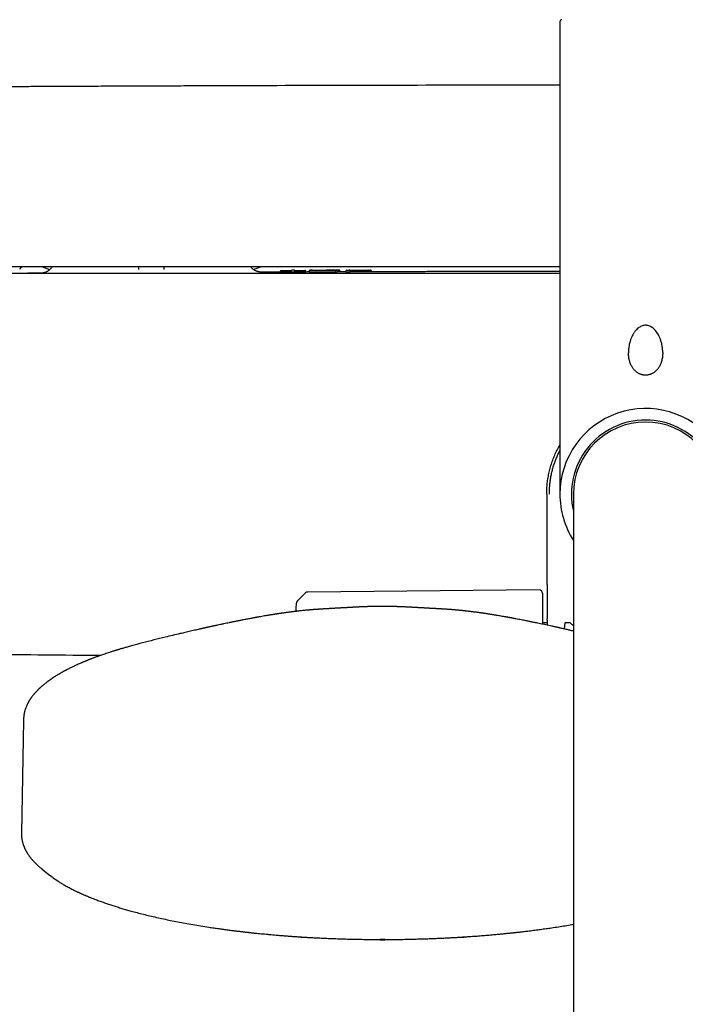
# Model space of a CAD drawing. Header units: millimetres. Extents: x 8 to 1762, y 12 to 2705.
# Tile 7 of 115: x 800 to 901, y 1250 to 1399. Entities that reach past the tile are written whole.
import ezdxf

# ---------------------------------------------------------------- set-up
doc = ezdxf.new("R2010")
doc.units = ezdxf.units.MM

msp = doc.modelspace()

# ---------------------------------------------------------------- linework, layer by layer
at = {"color": 7, "linetype": 'Continuous', "lineweight": 30}
for p, q in [((882.42, 1399.2), (882.42, 1327.5)), ((805.03, 1361.56), (803.83, 1362)), ((805.03, 1361.56), (803.83, 1362)), ((818.57, 1361.6), (818.56, 1362)), ((822.35, 1362), (822.34, 1361.6)), ((835.92, 1361.6), (837, 1362)), ((835.92, 1361.6), (837, 1362)), ((839.99, 1361.19), (839.99, 1361.3)), ((840.24, 1361.45), (841.77, 1361.45)), ((843.65, 1361.19), (840.24, 1361.18)), ((842.03, 1361.47), (841.87, 1361.47)), ((842.13, 1361.45), (843.65, 1361.46)), ((843.9, 1361.2), (843.9, 1361.31)), ((844.37, 1361.32), (844.37, 1361.21)), ((844.37, 1361.32), (844.37, 1361.32)), ((849.09, 1361.22), (849.09, 1361.33)), ((849.97, 1361.23), (849.09, 1361.23)), ((849.97, 1361.32), (849.97, 1361.34)), ((849.97, 1361.21), (849.97, 1361.32)), ((850.22, 1361.49), (850.38, 1361.49)), ((850.38, 1361.21), (850.22, 1361.21)), ((850.48, 1361.49), (853.34, 1361.5)), ((850.63, 1361.34), (850.63, 1361.33)), ((850.63, 1361.22), (850.63, 1361.33)), ((852.94, 1361.23), (850.63, 1361.23)), ((853.19, 1361.34), (853.19, 1361.33)), ((853.19, 1361.33), (853.19, 1361.22)), ((853.44, 1361.5), (853.59, 1361.5)), ((853.59, 1361.22), (853.44, 1361.22)), ((853.84, 1361.35), (853.84, 1361.33)), ((853.84, 1361.22), (853.84, 1361.33)), ((803.76, 1361.04), (803.93, 1361.04)), ((880.82, 1327.5), (880.86, 1327.49)), ((880.82, 1327.5), (880.86, 1327.49)), ((884.47, 1327.5), (884.47, 1268.54)), ((843.83, 1312.51), (842.57, 1311.28)), ((879.26, 1312.96), (844.17, 1312.65)), ((879.77, 1312.46), (879.77, 1307.78)), ((846.77, 1310.09), (846.78, 1310.09)), ((864.22, 1310.09), (864.22, 1310.09)), ((880.52, 1308), (880.03, 1308)), ((883.15, 1308), (883.07, 1307.05)), ((883.97, 1308), (883.15, 1308)), ((884.47, 1307.52), (883.97, 1308)), ((801.05, 1293.14), (800.74, 1276.04)), ((804, 1270.5), (803.81, 1270.65)), ((804, 1270.5), (805.13, 1269.61)), ((884.47, 1268.54), (884.47, 933.1))]:
    msp.add_line(p, q, dxfattribs=at)
at = {"color": 7, "linetype": 'Continuous', "lineweight": 30, "flags": 128}
msp.add_lwpolyline([(842.42, 1310.94), (842.39, 1310.13), (842.38, 1309.72)], dxfattribs=at)
at = {"color": 7, "linetype": 'Continuous', "lineweight": 30}
for centre, radius, start, end in [((882.72, 1399.2), 0.3, 90, 180), ((800.97, 1361.5), 0.5, 90, 170), ((840.14, 1361.3), 0.15, 90.1842, 179.9993), ((841.77, 1361.32), 0.15, 90.1892, 115.1871), ((842.13, 1361.32), 0.15, 64.6721, 90.1879), ((843.75, 1361.31), 0.15, 0.0007, 90.1732), ((850.12, 1361.34), 0.15, 90.1595, 169.2757), ((853.69, 1361.35), 0.15, 0, 90.1468), ((895.42, 1327.5), 13, 327.3846, 180), ((895.42, 1327.5), 11.25, 90, 193.2615), ((895.42, 1327.5), 11.25, 346.7385, 90), ((895.42, 1327.5), 10.95, 0, 180), ((895.42, 1327.5), 13, 180, 212.6154), ((844.18, 1312.15), 0.5, 90.5, 134.362), ((879.27, 1312.46), 0.5, 0, 90.5), ((842.92, 1310.92), 0.5, 134.362, 178.2461), ((880.03, 1308.5), 0.5, 238.6809, 270)]:
    msp.add_arc(centre, radius, start, end, dxfattribs=at)
for points, knots in [([(882.42, 1389.56), (880.67, 1389.56), (872.23, 1389.56), (857.08, 1389.53), (843.06, 1389.5), (835.13, 1389.47), (833.27, 1389.47), (831.41, 1389.46), (829.56, 1389.45), (827.7, 1389.45), (825.85, 1389.44), (824, 1389.43), (822.15, 1389.43), (820.31, 1389.42), (818.49, 1389.41), (816.7, 1389.4), (814.95, 1389.4), (813.24, 1389.39), (811.95, 1389.38), (811.04, 1389.38), (810.5, 1389.38), (809.93, 1389.37), (809.33, 1389.37), (808.7, 1389.37), (807.99, 1389.37), (807.21, 1389.36), (806.34, 1389.36), (805.44, 1389.35), (804.48, 1389.35), (803.47, 1389.34), (802.41, 1389.34), (801.31, 1389.33), (800.16, 1389.33), (798.96, 1389.32), (797.72, 1389.32), (796.44, 1389.31), (795.11, 1389.3), (793.74, 1389.29), (792.32, 1389.29), (790.86, 1389.28), (789.35, 1389.27), (787.79, 1389.26), (786.24, 1389.25), (784.69, 1389.24), (783.15, 1389.23), (781.57, 1389.23), (779.95, 1389.22), (778.3, 1389.2), (777.19, 1389.19), (776.63, 1389.19)], [0, 0, 0, 0, 0.049527, 0.239495, 0.429463, 0.447016, 0.464569, 0.482122, 0.499675, 0.517228, 0.534781, 0.552294, 0.569508, 0.587171, 0.604453, 0.621356, 0.637879, 0.654022, 0.669785, 0.674665, 0.679755, 0.685139, 0.690817, 0.696788, 0.703054, 0.710815, 0.718984, 0.727561, 0.736546, 0.746135, 0.756149, 0.766588, 0.777451, 0.78874, 0.800453, 0.812591, 0.825154, 0.838141, 0.851554, 0.865391, 0.879653, 0.89434, 0.909452, 0.923677, 0.938259, 0.953199, 0.968497, 0.984164, 1, 1, 1, 1]), ([(882.42, 1362), (881.6, 1362), (874.5, 1362), (861.11, 1362), (842.23, 1362), (823.36, 1362), (804.49, 1362), (785.62, 1362), (773.04, 1362), (766.75, 1362)], [0, 0, 0, 0, 0.021098, 0.184242, 0.347388, 0.510536, 0.673686, 0.836841, 1, 1, 1, 1]), ([(805.38, 1362), (805.37, 1361.98), (805.33, 1361.9), (805.24, 1361.79), (805.14, 1361.67), (805.05, 1361.58), (804.96, 1361.5), (804.86, 1361.42), (804.75, 1361.35), (804.63, 1361.28), (804.52, 1361.22), (804.42, 1361.18), (804.32, 1361.14), (804.23, 1361.11), (804.14, 1361.09), (804.06, 1361.07), (803.99, 1361.06), (803.91, 1361.05), (803.85, 1361.04), (803.81, 1361.04), (803.78, 1361.04), (803.77, 1361.04), (803.76, 1361.04)], [0, 0, 0, 0, 0.027257, 0.106951, 0.170143, 0.216419, 0.264397, 0.315893, 0.372873, 0.435135, 0.479444, 0.525861, 0.574112, 0.611647, 0.651717, 0.695511, 0.74398, 0.797859, 0.857714, 0.894043, 0.941494, 1, 1, 1, 1]), ([(837.01, 1361.19), (837.01, 1361.19), (836.99, 1361.19), (836.94, 1361.2), (836.88, 1361.21), (836.8, 1361.22), (836.73, 1361.23), (836.66, 1361.25), (836.58, 1361.27), (836.48, 1361.3), (836.37, 1361.34), (836.23, 1361.41), (836.07, 1361.5), (835.91, 1361.61), (835.74, 1361.76), (835.61, 1361.89), (835.55, 1361.98), (835.54, 1362)], [0, 0, 0, 0, 0.079315, 0.167922, 0.251994, 0.32431, 0.3717, 0.414406, 0.453919, 0.492094, 0.548259, 0.61393, 0.689298, 0.774362, 0.868864, 0.972217, 1, 1, 1, 1]), ([(839.99, 1361.2), (839.76, 1361.2), (838.76, 1361.2), (837.74, 1361.19), (836.96, 1361.19), (836.94, 1361.19)], [0, 0, 0, 0, 0.232533, 0.98519, 1, 1, 1, 1]), ([(840.14, 1361.45), (840.14, 1361.45), (840.14, 1361.45), (840.15, 1361.45), (840.17, 1361.45), (840.2, 1361.45), (840.22, 1361.45), (840.24, 1361.45), (840.24, 1361.45)], [0, 0, 0, 0, 0.128288, 0.253642, 0.499942, 0.746255, 0.87164, 1, 1, 1, 1]), ([(841.87, 1361.47), (841.87, 1361.47), (841.85, 1361.47), (841.83, 1361.47), (841.8, 1361.47), (841.78, 1361.47), (841.77, 1361.47), (841.77, 1361.47), (841.77, 1361.47)], [0, 0, 0, 0, 0.128359, 0.253745, 0.500057, 0.746358, 0.871711, 1, 1, 1, 1]), ([(842.13, 1361.47), (842.13, 1361.47), (842.12, 1361.47), (842.12, 1361.47), (842.1, 1361.47), (842.07, 1361.47), (842.05, 1361.47), (842.03, 1361.47), (842.03, 1361.47)], [0, 0, 0, 0, 0.128386, 0.253793, 0.500125, 0.746406, 0.871738, 1, 1, 1, 1]), ([(843.65, 1361.46), (843.66, 1361.46), (843.67, 1361.46), (843.69, 1361.46), (843.72, 1361.46), (843.74, 1361.46), (843.75, 1361.46), (843.75, 1361.46), (843.75, 1361.46)], [0, 0, 0, 0, 0.128262, 0.253594, 0.499874, 0.746207, 0.871614, 1, 1, 1, 1]), ([(844.38, 1361.22), (844.23, 1361.22), (844.07, 1361.22), (843.91, 1361.21), (843.9, 1361.21)], [0, 0, 0, 0, 0.909564, 1, 1, 1, 1]), ([(844.53, 1361.47), (844.52, 1361.47), (844.5, 1361.47), (844.46, 1361.46), (844.42, 1361.43), (844.38, 1361.39), (844.37, 1361.34), (844.37, 1361.32)], [0, 0, 0, 0, 0.239389, 0.430748, 0.621096, 0.811833, 1, 1, 1, 1]), ([(848.43, 1361.21), (848.36, 1361.21), (848.22, 1361.21), (847.98, 1361.21), (847.74, 1361.21), (847.48, 1361.21), (847.2, 1361.2), (846.92, 1361.2), (846.63, 1361.2), (846.35, 1361.2), (846.09, 1361.2), (845.84, 1361.2), (845.61, 1361.2), (845.4, 1361.2), (845.2, 1361.2), (845.03, 1361.2), (844.88, 1361.2), (844.75, 1361.2), (844.64, 1361.21), (844.54, 1361.21), (844.47, 1361.21), (844.41, 1361.21), (844.37, 1361.21), (844.38, 1361.21), (844.38, 1361.21)], [0, 0, 0, 0, 0.050976, 0.099948, 0.147813, 0.195397, 0.243415, 0.292451, 0.342696, 0.391159, 0.437391, 0.482033, 0.525691, 0.568695, 0.610096, 0.650204, 0.689558, 0.728626, 0.771184, 0.814467, 0.858395, 0.90334, 0.965429, 1, 1, 1, 1]), ([(848.32, 1361.47), (848.26, 1361.47), (848.14, 1361.47), (847.94, 1361.47), (847.72, 1361.47), (847.5, 1361.47), (847.26, 1361.47), (847.01, 1361.47), (846.76, 1361.46), (846.51, 1361.46), (846.26, 1361.46), (846.02, 1361.46), (845.79, 1361.46), (845.57, 1361.46), (845.37, 1361.46), (845.18, 1361.46), (845.02, 1361.46), (844.88, 1361.47), (844.77, 1361.47), (844.67, 1361.47), (844.6, 1361.47), (844.55, 1361.47), (844.53, 1361.47), (844.52, 1361.47), (844.53, 1361.47), (844.56, 1361.47), (844.61, 1361.47), (844.68, 1361.48), (844.77, 1361.48), (844.88, 1361.48), (844.99, 1361.48), (845.09, 1361.48), (845.22, 1361.48), (845.39, 1361.48), (845.53, 1361.48), (845.6, 1361.48)], [0, 0, 0, 0, 0.031839, 0.062951, 0.09381, 0.124901, 0.155501, 0.18734, 0.218755, 0.249841, 0.281972, 0.313226, 0.343998, 0.374698, 0.40621, 0.437211, 0.468189, 0.499636, 0.529836, 0.560531, 0.592034, 0.624634, 0.655319, 0.687007, 0.718733, 0.749561, 0.781993, 0.813438, 0.844194, 0.874578, 0.896005, 0.917015, 0.937761, 0.968724, 1, 1, 1, 1]), ([(845.6, 1361.48), (845.69, 1361.48), (845.85, 1361.48), (846.12, 1361.48), (846.4, 1361.48), (846.68, 1361.48), (846.96, 1361.48), (847.24, 1361.48), (847.51, 1361.49), (847.77, 1361.49), (847.99, 1361.49), (848.17, 1361.49), (848.32, 1361.49), (848.46, 1361.49), (848.59, 1361.49), (848.71, 1361.49), (848.81, 1361.49), (848.88, 1361.49), (848.93, 1361.49), (848.94, 1361.48), (848.93, 1361.48), (848.9, 1361.48), (848.84, 1361.48), (848.78, 1361.48), (848.71, 1361.48), (848.64, 1361.48), (848.56, 1361.48), (848.46, 1361.47), (848.36, 1361.47), (848.32, 1361.47)], [0, 0, 0, 0, 0.0419806, 0.0833888, 0.1248412, 0.1664427, 0.2086251, 0.2497495, 0.2917085, 0.3329939, 0.374349, 0.4060068, 0.4371717, 0.4681875, 0.4994025, 0.5406267, 0.5828523, 0.6246158, 0.6647201, 0.7062367, 0.7495246, 0.7928635, 0.8343597, 0.8743915, 0.896043, 0.9172849, 0.9382073, 0.9691913, 1, 1, 1, 1]), ([(848, 1361.47), (848, 1361.47), (848.01, 1361.48), (848.03, 1361.49), (848.04, 1361.49)], [0, 0, 0, 0, 0.131466, 1, 1, 1, 1]), ([(848.43, 1361.32), (848.43, 1361.34), (848.42, 1361.37), (848.41, 1361.41), (848.4, 1361.43), (848.38, 1361.45), (848.35, 1361.47), (848.33, 1361.47), (848.32, 1361.47)], [0, 0, 0, 0, 0.2394249, 0.3682742, 0.4998589, 0.6314643, 0.7603729, 1, 1, 1, 1]), ([(849.08, 1361.22), (849.09, 1361.22), (849.09, 1361.22), (849.07, 1361.22), (849.03, 1361.22), (848.96, 1361.22), (848.86, 1361.22), (848.75, 1361.22), (848.6, 1361.21), (848.49, 1361.21), (848.43, 1361.21)], [0, 0, 0, 0, 0.02102, 0.179728, 0.339543, 0.500204, 0.62163, 0.744565, 0.870147, 1, 1, 1, 1]), ([(849.08, 1361.33), (849.08, 1361.34), (849.08, 1361.36), (849.08, 1361.38), (849.06, 1361.41), (849.04, 1361.44), (849.02, 1361.46), (849, 1361.47), (848.98, 1361.47), (848.96, 1361.48), (848.93, 1361.48), (848.91, 1361.48), (848.89, 1361.48), (848.89, 1361.48)], [0, 0, 0, 0, 0.026578, 0.053736, 0.110592, 0.173451, 0.245335, 0.360611, 0.499793, 0.642341, 0.780765, 0.915064, 1, 1, 1, 1]), ([(849.09, 1361.33), (849.09, 1361.33), (849.09, 1361.33), (849.09, 1361.33), (849.08, 1361.33)], [0, 0, 0, 0, 0.215494, 1, 1, 1, 1]), ([(850.12, 1361.49), (850.12, 1361.49), (850.12, 1361.49), (850.13, 1361.49), (850.15, 1361.49), (850.18, 1361.49), (850.2, 1361.49), (850.22, 1361.49), (850.22, 1361.49)], [0, 0, 0, 0, 0.12829, 0.253644, 0.499944, 0.746257, 0.871641, 1, 1, 1, 1]), ([(850.38, 1361.49), (850.38, 1361.49), (850.4, 1361.49), (850.42, 1361.49), (850.45, 1361.49), (850.47, 1361.49), (850.48, 1361.49), (850.48, 1361.49), (850.48, 1361.49)], [0, 0, 0, 0, 0.1282612, 0.2535923, 0.499873, 0.7462057, 0.8716134, 1, 1, 1, 1]), ([(850.63, 1361.34), (850.63, 1361.35), (850.63, 1361.37), (850.61, 1361.4), (850.6, 1361.43), (850.57, 1361.46), (850.53, 1361.48), (850.5, 1361.49), (850.48, 1361.49), (850.48, 1361.49)], [0, 0, 0, 0, 0.104989, 0.222454, 0.354053, 0.5001, 0.749429, 0.914515, 1, 1, 1, 1]), ([(852.94, 1361.34), (852.94, 1361.35), (852.94, 1361.36), (852.95, 1361.39), (852.98, 1361.41), (853.03, 1361.44), (853.1, 1361.47), (853.21, 1361.49), (853.29, 1361.49), (853.34, 1361.5)], [0, 0, 0, 0, 0.038604, 0.079259, 0.1740315, 0.2891214, 0.4192867, 0.7017568, 1, 1, 1, 1]), ([(853.34, 1361.5), (853.32, 1361.49), (853.29, 1361.49), (853.25, 1361.47), (853.22, 1361.44), (853.21, 1361.41), (853.19, 1361.39), (853.19, 1361.36), (853.19, 1361.35), (853.19, 1361.34)], [0, 0, 0, 0, 0.298203, 0.580655, 0.710827, 0.825934, 0.920729, 0.961393, 1, 1, 1, 1]), ([(853.34, 1361.5), (853.34, 1361.5), (853.34, 1361.5), (853.35, 1361.5), (853.37, 1361.5), (853.39, 1361.5), (853.42, 1361.5), (853.43, 1361.5), (853.44, 1361.5)], [0, 0, 0, 0, 0.12829, 0.253644, 0.499945, 0.746257, 0.871642, 1, 1, 1, 1]), ([(853.59, 1361.5), (853.6, 1361.5), (853.61, 1361.5), (853.64, 1361.5), (853.66, 1361.5), (853.68, 1361.5), (853.69, 1361.5), (853.69, 1361.5), (853.69, 1361.5)], [0, 0, 0, 0, 0.128261, 0.253592, 0.499872, 0.746205, 0.871613, 1, 1, 1, 1]), ([(882.42, 1361.29), (881.75, 1361.29), (880.14, 1361.29), (877.61, 1361.29), (874.82, 1361.28), (872.07, 1361.28), (869.34, 1361.28), (866.64, 1361.27), (863.96, 1361.27), (861.31, 1361.26), (858.71, 1361.26), (856.23, 1361.25), (854.61, 1361.25), (853.84, 1361.24)], [0, 0, 0, 0, 0.0699429, 0.1688583, 0.2663996, 0.3625669, 0.4573601, 0.5526713, 0.6465519, 0.7390016, 0.8300206, 0.9196087, 1, 1, 1, 1]), ([(882.42, 1361), (881.59, 1361), (874.47, 1361), (861.03, 1361), (842.12, 1361), (823.21, 1361), (804.3, 1361), (785.39, 1361), (772.78, 1361), (766.48, 1361)], [0, 0, 0, 0, 0.021327, 0.184432, 0.34754, 0.510649, 0.673762, 0.836879, 1, 1, 1, 1]), ([(803.76, 1361.04), (803.65, 1361.04), (803.11, 1361.03), (802.42, 1361.03), (801.84, 1361.03), (801.69, 1361.03)], [0, 0, 0, 0, 0.163666, 0.782665, 1, 1, 1, 1]), ([(801.69, 1361.03), (801.7, 1361.03), (801.91, 1361.03), (801.96, 1361.03), (802.01, 1361.03)], [0, 0, 0, 0, 0.044573, 1, 1, 1, 1]), ([(898.01, 1348.98), (898.02, 1349.07), (898.02, 1349.37), (897.96, 1349.88), (897.86, 1350.38), (897.75, 1350.75), (897.67, 1350.99), (897.58, 1351.22), (897.48, 1351.45), (897.28, 1351.83), (896.97, 1352.31), (896.47, 1352.78), (895.95, 1353.06), (895.42, 1353.16), (894.89, 1353.07), (894.37, 1352.78), (894.02, 1352.45), (893.8, 1352.18), (893.68, 1352.02), (893.58, 1351.86), (893.45, 1351.63), (893.3, 1351.34), (893.14, 1350.94), (893.02, 1350.55), (892.94, 1350.19), (892.88, 1349.88), (892.84, 1349.57), (892.82, 1349.26), (892.83, 1349.05), (892.83, 1348.96)], [0, 0, 0, 0, 0.024938, 0.083663, 0.143082, 0.167184, 0.191056, 0.214703, 0.238132, 0.261349, 0.334621, 0.397332, 0.451098, 0.498456, 0.545822, 0.599583, 0.6623, 0.679617, 0.697616, 0.716314, 0.735725, 0.770025, 0.809538, 0.854281, 0.883798, 0.913337, 0.942898, 0.972483, 1, 1, 1, 1]), ([(898.02, 1348.98), (898.01, 1348.86), (898.01, 1348.62), (897.97, 1348.27), (897.91, 1347.93), (897.83, 1347.63), (897.73, 1347.35), (897.63, 1347.11), (897.52, 1346.9), (897.42, 1346.73), (897.31, 1346.58), (897.21, 1346.44), (897.09, 1346.31), (896.97, 1346.19), (896.8, 1346.05), (896.61, 1345.91), (896.43, 1345.8), (896.26, 1345.72), (896.1, 1345.66), (895.91, 1345.61), (895.71, 1345.57), (895.49, 1345.55), (895.28, 1345.55), (895.08, 1345.58), (894.89, 1345.62), (894.73, 1345.66), (894.58, 1345.72), (894.44, 1345.78), (894.3, 1345.86), (894.15, 1345.96), (893.98, 1346.09), (893.81, 1346.24), (893.66, 1346.4), (893.53, 1346.56), (893.42, 1346.72), (893.3, 1346.92), (893.19, 1347.15), (893.09, 1347.4), (893.01, 1347.64), (892.94, 1347.88), (892.89, 1348.12), (892.85, 1348.39), (892.82, 1348.67), (892.82, 1348.86), (892.82, 1348.96)], [0, 0, 0, 0, 0.037361, 0.07568, 0.111345, 0.144377, 0.174805, 0.202437, 0.227049, 0.248648, 0.267229, 0.284982, 0.302085, 0.321313, 0.341885, 0.369947, 0.394293, 0.410456, 0.428419, 0.448228, 0.469947, 0.493354, 0.51628, 0.537502, 0.557066, 0.575, 0.591312, 0.606273, 0.62299, 0.642375, 0.664453, 0.689234, 0.713939, 0.734998, 0.752402, 0.777152, 0.80521, 0.833546, 0.86177, 0.885858, 0.911534, 0.939307, 0.97051, 1, 1, 1, 1]), ([(880.42, 1327.5), (880.42, 1327.78), (880.43, 1328.34), (880.5, 1329.18), (880.62, 1330.01), (880.79, 1330.84), (881, 1331.65), (881.25, 1332.46), (881.55, 1333.24), (881.9, 1334.01), (882.19, 1334.59), (882.37, 1334.9), (882.42, 1334.97)], [0, 0, 0, 0, 0.107524, 0.215048, 0.322572, 0.430096, 0.53762, 0.645144, 0.752668, 0.860192, 0.967716, 1, 1, 1, 1]), ([(880.82, 1327.5), (880.82, 1327.67), (880.82, 1328), (880.85, 1328.5), (880.89, 1329), (880.96, 1329.56), (881.06, 1330.16), (881.19, 1330.82), (881.36, 1331.47), (881.57, 1332.12), (881.8, 1332.76), (882.05, 1333.36), (882.26, 1333.82), (882.38, 1334.07), (882.42, 1334.13)], [0, 0, 0, 0, 0.072689, 0.145377, 0.218322, 0.291265, 0.3886, 0.48599, 0.583327, 0.682107, 0.78094, 0.879726, 0.967533, 1, 1, 1, 1]), ([(880.42, 1327.5), (880.42, 1327.38), (880.42, 1327.16), (880.42, 1326.86), (880.42, 1326.61), (880.42, 1326.39), (880.42, 1326.18), (880.42, 1325.92), (880.42, 1325.6), (880.42, 1325.22), (880.42, 1324.77), (880.42, 1324.24), (880.42, 1323.61), (880.42, 1322.96), (880.43, 1321.99), (880.43, 1320.72), (880.43, 1319.19), (880.44, 1317.97), (880.44, 1317.06), (880.45, 1316.44), (880.45, 1315.83), (880.46, 1315.23), (880.46, 1314.64), (880.46, 1314.05), (880.47, 1313.45), (880.47, 1312.83), (880.48, 1312.19), (880.48, 1311.51), (880.49, 1310.8), (880.49, 1310.04), (880.5, 1309.29), (880.5, 1308.8), (880.51, 1308.57)], [0, 0, 0, 0, 0.018689, 0.034673, 0.04795, 0.058797, 0.069601, 0.080914, 0.099722, 0.119789, 0.141116, 0.17165, 0.204443, 0.239488, 0.275279, 0.3588, 0.439935, 0.518684, 0.551703, 0.584283, 0.616425, 0.648129, 0.679395, 0.710246, 0.74246, 0.77416, 0.807935, 0.843786, 0.881712, 0.921714, 0.96379, 1, 1, 1, 1]), ([(855.49, 1310.48), (855.41, 1310.48), (855.21, 1310.48), (854.92, 1310.48), (854.63, 1310.48), (854.38, 1310.47), (854.17, 1310.46), (853.99, 1310.46), (853.86, 1310.46), (853.74, 1310.45), (853.66, 1310.45), (853.59, 1310.45), (853.55, 1310.45), (853.51, 1310.44), (853.44, 1310.44), (853.34, 1310.44), (853.22, 1310.43), (853.11, 1310.43), (852.98, 1310.42), (852.84, 1310.42), (852.67, 1310.41), (852.51, 1310.4), (852.36, 1310.4), (852.23, 1310.39), (852.08, 1310.38), (851.93, 1310.38), (851.79, 1310.37), (851.66, 1310.36), (851.53, 1310.36), (851.41, 1310.35), (851.29, 1310.34), (851.18, 1310.34), (851.08, 1310.33), (850.98, 1310.33), (850.86, 1310.32), (850.75, 1310.31), (850.63, 1310.31), (850.52, 1310.3), (850.42, 1310.3), (850.34, 1310.29), (850.28, 1310.29), (850.21, 1310.28), (850.13, 1310.28), (850.03, 1310.27), (849.92, 1310.27), (849.82, 1310.26), (849.74, 1310.26), (849.66, 1310.25), (849.56, 1310.25), (849.45, 1310.24), (849.32, 1310.24), (849.17, 1310.23), (849, 1310.22), (848.86, 1310.21), (848.74, 1310.2), (848.63, 1310.2), (848.53, 1310.19), (848.42, 1310.18), (848.3, 1310.18), (848.16, 1310.17), (848, 1310.16), (847.82, 1310.15), (847.62, 1310.14), (847.44, 1310.13), (847.28, 1310.12), (847.14, 1310.11), (846.99, 1310.1), (846.87, 1310.1), (846.8, 1310.09), (846.78, 1310.09)], [0, 0, 0, 0, 0.0266233, 0.0581885, 0.086581, 0.1117564, 0.1336635, 0.1493851, 0.162773, 0.1738034, 0.1834027, 0.1899809, 0.1944665, 0.1989139, 0.2034076, 0.2215162, 0.233681, 0.2482053, 0.2650994, 0.2834912, 0.3009393, 0.3193273, 0.3394598, 0.3614524, 0.3808843, 0.4013167, 0.4201021, 0.4356272, 0.4508844, 0.4681896, 0.4822526, 0.495111, 0.5073832, 0.5202177, 0.5339348, 0.5503443, 0.5638937, 0.5778882, 0.589731, 0.5992931, 0.606554, 0.6131826, 0.6233149, 0.6360058, 0.6496846, 0.6608589, 0.6706991, 0.6795168, 0.690358, 0.7032455, 0.7184454, 0.7364337, 0.756917, 0.7743247, 0.7867564, 0.7977626, 0.809101, 0.82069, 0.8347096, 0.8502062, 0.8677323, 0.8877298, 0.9098809, 0.9305399, 0.9469975, 0.9619385, 0.9768255, 0.99206, 1, 1, 1, 1]), ([(864.22, 1310.09), (864.18, 1310.09), (864.09, 1310.1), (863.97, 1310.1), (863.85, 1310.11), (863.72, 1310.12), (863.58, 1310.13), (863.41, 1310.14), (863.21, 1310.15), (862.99, 1310.16), (862.8, 1310.17), (862.63, 1310.18), (862.48, 1310.19), (862.33, 1310.2), (862.2, 1310.2), (862.08, 1310.21), (861.96, 1310.22), (861.83, 1310.23), (861.71, 1310.23), (861.6, 1310.24), (861.5, 1310.24), (861.41, 1310.25), (861.33, 1310.25), (861.26, 1310.26), (861.18, 1310.26), (861.09, 1310.27), (860.98, 1310.27), (860.87, 1310.28), (860.78, 1310.28), (860.71, 1310.29), (860.65, 1310.29), (860.57, 1310.3), (860.43, 1310.3), (860.25, 1310.31), (860.04, 1310.33), (859.86, 1310.33), (859.69, 1310.34), (859.52, 1310.35), (859.35, 1310.36), (859.19, 1310.37), (859.02, 1310.38), (858.85, 1310.39), (858.7, 1310.39), (858.57, 1310.4), (858.43, 1310.41), (858.28, 1310.41), (858.12, 1310.42), (857.99, 1310.42), (857.86, 1310.43), (857.74, 1310.43), (857.63, 1310.44), (857.53, 1310.44), (857.45, 1310.45), (857.39, 1310.45), (857.32, 1310.45), (857.24, 1310.45), (857.13, 1310.46), (856.99, 1310.46), (856.82, 1310.46), (856.61, 1310.47), (856.35, 1310.48), (856.07, 1310.48), (855.77, 1310.48), (855.58, 1310.48), (855.49, 1310.48)], [0, 0, 0, 0, 0.012688, 0.026056, 0.039177, 0.052361, 0.066423, 0.083797, 0.108578, 0.133025, 0.154019, 0.17213, 0.18887, 0.205111, 0.221226, 0.2326, 0.246882, 0.262512, 0.276577, 0.289023, 0.299917, 0.311166, 0.320783, 0.328781, 0.337017, 0.348239, 0.362426, 0.376221, 0.387115, 0.393671, 0.400747, 0.410058, 0.421584, 0.452733, 0.477259, 0.498063, 0.518621, 0.541487, 0.561873, 0.581682, 0.603663, 0.626636, 0.648288, 0.668514, 0.687023, 0.703758, 0.720119, 0.737454, 0.754034, 0.769982, 0.783067, 0.795269, 0.807141, 0.811348, 0.817628, 0.826279, 0.837302, 0.850681, 0.866392, 0.888283, 0.913441, 0.941814, 0.973358, 1, 1, 1, 1]), ([(846.78, 1310.09), (846.73, 1310.09), (846.64, 1310.08), (846.52, 1310.08), (846.43, 1310.07), (846.35, 1310.07), (846.28, 1310.06), (846.2, 1310.06), (846.11, 1310.05), (846, 1310.04), (845.89, 1310.04), (845.79, 1310.03), (845.69, 1310.02), (845.6, 1310.02), (845.52, 1310.01), (845.44, 1310.01), (845.34, 1310), (845.24, 1309.99), (845.15, 1309.99), (845.07, 1309.98), (845.01, 1309.98), (844.95, 1309.97), (844.86, 1309.96), (844.75, 1309.95), (844.63, 1309.94), (844.51, 1309.93), (844.39, 1309.92), (844.22, 1309.91), (844, 1309.89), (843.74, 1309.86), (843.48, 1309.84), (843.24, 1309.81), (842.99, 1309.79), (842.76, 1309.76), (842.58, 1309.74), (842.41, 1309.72), (842.24, 1309.7), (842.05, 1309.68), (841.84, 1309.65), (841.62, 1309.62), (841.39, 1309.59), (841.15, 1309.56), (840.91, 1309.53), (840.68, 1309.5), (840.5, 1309.47), (840.35, 1309.45), (840.23, 1309.43), (840.12, 1309.42), (840, 1309.4), (839.87, 1309.38), (839.72, 1309.36), (839.56, 1309.33), (839.41, 1309.31), (839.25, 1309.28), (839.09, 1309.26), (838.94, 1309.24), (838.75, 1309.21), (838.53, 1309.17), (838.28, 1309.13), (838.05, 1309.09), (837.83, 1309.05), (837.56, 1309.01), (837.22, 1308.95), (836.91, 1308.89), (836.71, 1308.86), (836.61, 1308.84), (836.54, 1308.83), (836.49, 1308.82), (836.42, 1308.8), (836.33, 1308.79), (836.2, 1308.76), (836.04, 1308.73), (835.84, 1308.7), (835.61, 1308.65), (835.33, 1308.6), (835.04, 1308.55), (834.76, 1308.49), (834.48, 1308.44), (834.23, 1308.39), (833.98, 1308.34), (833.75, 1308.29), (833.53, 1308.25), (833.32, 1308.21), (833.12, 1308.17), (832.92, 1308.13), (832.71, 1308.08), (832.49, 1308.04), (832.2, 1307.98), (831.84, 1307.9), (831.39, 1307.81), (830.93, 1307.71), (830.56, 1307.63), (830.29, 1307.57), (830.11, 1307.54), (829.93, 1307.5), (829.75, 1307.46), (829.57, 1307.42), (829.4, 1307.38), (829.23, 1307.35), (829.09, 1307.31), (828.97, 1307.29), (828.87, 1307.27), (828.79, 1307.25), (828.72, 1307.23), (828.66, 1307.22), (828.58, 1307.2), (828.5, 1307.18), (828.38, 1307.16), (828.23, 1307.12), (828.03, 1307.08), (827.8, 1307.03), (827.51, 1306.96), (827.17, 1306.89), (826.78, 1306.8), (826.39, 1306.71), (826, 1306.62), (825.6, 1306.53), (825.2, 1306.43), (824.56, 1306.28), (823.68, 1306.07), (822.36, 1305.76), (820.83, 1305.38), (819.11, 1304.94), (817.87, 1304.6), (817.11, 1304.39), (816.8, 1304.3), (816.51, 1304.22), (816.24, 1304.14), (815.99, 1304.07), (815.77, 1304.01), (815.57, 1303.95), (815.4, 1303.89), (815.25, 1303.85), (815.14, 1303.82), (815.05, 1303.79), (814.96, 1303.76), (814.84, 1303.72), (814.69, 1303.68), (814.51, 1303.62), (814.38, 1303.58), (814.31, 1303.56)], [0, 0, 0, 0, 0.004074, 0.007458, 0.01016, 0.012416, 0.014655, 0.016887, 0.020449, 0.024109, 0.028186, 0.031696, 0.035432, 0.038724, 0.041459, 0.044183, 0.047649, 0.051773, 0.055352, 0.058133, 0.060148, 0.062126, 0.065784, 0.070108, 0.07438, 0.078953, 0.0838, 0.088285, 0.097382, 0.108606, 0.117637, 0.126412, 0.136533, 0.14475, 0.152189, 0.15737, 0.163505, 0.170602, 0.178654, 0.186987, 0.194988, 0.203988, 0.212526, 0.2206, 0.227986, 0.232414, 0.23645, 0.240094, 0.243964, 0.248758, 0.254474, 0.259611, 0.265248, 0.270819, 0.276195, 0.281376, 0.286364, 0.295509, 0.303932, 0.311634, 0.318724, 0.32568, 0.339112, 0.352233, 0.356201, 0.359262, 0.361409, 0.362911, 0.364988, 0.36779, 0.372023, 0.377263, 0.383511, 0.390767, 0.400173, 0.409597, 0.418561, 0.427067, 0.435119, 0.442715, 0.449855, 0.45654, 0.463054, 0.469073, 0.475076, 0.481362, 0.487931, 0.494784, 0.507322, 0.52071, 0.534507, 0.548094, 0.553372, 0.558618, 0.56383, 0.569009, 0.574154, 0.579262, 0.583976, 0.588079, 0.591569, 0.594448, 0.596714, 0.598405, 0.600174, 0.60226, 0.604664, 0.607385, 0.612303, 0.618006, 0.624493, 0.631765, 0.642329, 0.653259, 0.66422, 0.675211, 0.686234, 0.697287, 0.708372, 0.739017, 0.769899, 0.81693, 0.863846, 0.910633, 0.919443, 0.928243, 0.936618, 0.944308, 0.951314, 0.957634, 0.963268, 0.968338, 0.972685, 0.976309, 0.977971, 0.980546, 0.984036, 0.988441, 0.993762, 1, 1, 1, 1]), ([(884.47, 1306.74), (884.44, 1306.74), (884.32, 1306.77), (884.1, 1306.82), (883.8, 1306.89), (883.51, 1306.95), (883.25, 1307.01), (883.01, 1307.07), (882.81, 1307.11), (882.63, 1307.15), (882.49, 1307.18), (882.39, 1307.21), (882.32, 1307.22), (882.25, 1307.24), (882.19, 1307.25), (882.1, 1307.27), (881.97, 1307.3), (881.8, 1307.34), (881.6, 1307.38), (881.39, 1307.43), (880.94, 1307.52), (880.43, 1307.63), (879.87, 1307.75), (879.47, 1307.84), (879.09, 1307.92), (878.75, 1307.99), (878.46, 1308.05), (878.21, 1308.1), (877.98, 1308.15), (877.75, 1308.19), (877.5, 1308.24), (877.22, 1308.3), (876.91, 1308.36), (876.54, 1308.43), (876.16, 1308.51), (875.82, 1308.57), (875.54, 1308.62), (875.34, 1308.66), (875.16, 1308.7), (874.99, 1308.73), (874.85, 1308.75), (874.73, 1308.77), (874.63, 1308.79), (874.56, 1308.81), (874.51, 1308.82), (874.47, 1308.82), (874.42, 1308.83), (874.37, 1308.84), (874.3, 1308.85), (874.21, 1308.87), (874.12, 1308.89), (873.94, 1308.92), (873.67, 1308.96), (873.33, 1309.02), (873.02, 1309.08), (872.75, 1309.12), (872.51, 1309.16), (872.25, 1309.2), (872.01, 1309.24), (871.78, 1309.28), (871.58, 1309.31), (871.39, 1309.34), (871.21, 1309.37), (871.06, 1309.39), (870.93, 1309.41), (870.83, 1309.42), (870.72, 1309.44), (870.61, 1309.45), (870.49, 1309.47), (870.33, 1309.5), (870.13, 1309.52), (869.89, 1309.56), (869.63, 1309.59), (869.37, 1309.62), (869.14, 1309.65), (868.94, 1309.68), (868.79, 1309.7), (868.65, 1309.71), (868.53, 1309.73), (868.42, 1309.74), (868.32, 1309.75), (868.23, 1309.76), (868.13, 1309.77), (868.03, 1309.78), (867.92, 1309.8), (867.8, 1309.81), (867.69, 1309.82), (867.58, 1309.83), (867.49, 1309.84), (867.4, 1309.85), (867.29, 1309.86), (867.18, 1309.87), (867.06, 1309.88), (866.93, 1309.89), (866.79, 1309.91), (866.63, 1309.92), (866.46, 1309.94), (866.29, 1309.95), (866.16, 1309.96), (866.08, 1309.97), (866.03, 1309.97), (865.98, 1309.98), (865.93, 1309.98), (865.86, 1309.98), (865.79, 1309.99), (865.7, 1310), (865.61, 1310), (865.52, 1310.01), (865.41, 1310.02), (865.28, 1310.03), (865.13, 1310.04), (864.99, 1310.04), (864.88, 1310.05), (864.79, 1310.06), (864.72, 1310.06), (864.65, 1310.07), (864.57, 1310.07), (864.48, 1310.08), (864.36, 1310.08), (864.27, 1310.09), (864.22, 1310.09)], [0, 0, 0, 0, 0.002971, 0.015738, 0.028477, 0.040907, 0.052201, 0.062306, 0.071223, 0.078953, 0.085494, 0.088998, 0.092033, 0.094599, 0.097226, 0.100748, 0.106539, 0.113794, 0.122515, 0.132229, 0.142044, 0.181373, 0.199327, 0.217422, 0.23476, 0.251132, 0.263074, 0.274445, 0.285244, 0.295615, 0.306737, 0.31887, 0.334465, 0.351462, 0.369859, 0.389666, 0.40008, 0.409959, 0.418838, 0.426716, 0.433593, 0.439468, 0.444343, 0.448217, 0.45056, 0.452292, 0.454233, 0.456952, 0.460449, 0.464724, 0.469598, 0.474537, 0.49152, 0.50884, 0.526521, 0.537775, 0.550081, 0.563443, 0.577865, 0.588074, 0.598761, 0.609504, 0.618954, 0.62701, 0.633667, 0.638825, 0.644221, 0.650144, 0.656597, 0.663584, 0.67585, 0.688864, 0.702606, 0.717075, 0.732244, 0.741738, 0.750337, 0.758039, 0.764842, 0.770786, 0.77655, 0.781537, 0.786679, 0.79239, 0.798708, 0.80563, 0.812388, 0.818332, 0.82307, 0.828053, 0.833977, 0.84084, 0.847925, 0.854273, 0.862607, 0.871678, 0.882073, 0.891717, 0.900303, 0.903584, 0.906545, 0.909186, 0.911784, 0.91525, 0.919569, 0.924783, 0.929857, 0.934116, 0.940339, 0.947959, 0.956513, 0.963902, 0.970433, 0.974008, 0.977533, 0.981062, 0.984606, 0.988756, 0.994028, 1, 1, 1, 1]), ([(880.53, 1307.61), (880.52, 1307.93), (880.51, 1308.53), (880.51, 1308.56), (880.51, 1308.57)], [0, 0, 0, 0, 0.532166, 1, 1, 1, 1]), ([(765.98, 1303.64), (769.51, 1303.59), (778.73, 1303.44), (793.63, 1303.26), (805.7, 1303.11), (812.09, 1303.06), (812.8, 1303.05)], [0, 0, 0, 0, 0.226691, 0.590634, 0.954582, 1, 1, 1, 1]), ([(814.31, 1303.56), (814.18, 1303.51), (813.92, 1303.43), (813.55, 1303.31), (813.21, 1303.19), (812.89, 1303.08), (812.61, 1302.98), (812.35, 1302.89), (812.11, 1302.8), (811.9, 1302.73), (811.72, 1302.66), (811.56, 1302.6), (811.43, 1302.55), (811.31, 1302.5), (811.23, 1302.47), (811.16, 1302.44), (811.12, 1302.43), (811.07, 1302.41), (811.02, 1302.39), (810.94, 1302.36), (810.82, 1302.31), (810.7, 1302.26), (810.56, 1302.2), (810.42, 1302.15), (810.27, 1302.08), (810.11, 1302.02), (809.96, 1301.95), (809.82, 1301.89), (809.61, 1301.8), (809.36, 1301.69), (809.06, 1301.56), (808.8, 1301.43), (808.56, 1301.32), (808.35, 1301.22), (808.17, 1301.13), (808, 1301.05), (807.85, 1300.97), (807.7, 1300.9), (807.58, 1300.83), (807.47, 1300.77), (807.38, 1300.72), (807.29, 1300.68), (807.19, 1300.63), (807.08, 1300.57), (806.96, 1300.5), (806.82, 1300.42), (806.67, 1300.33), (806.52, 1300.25), (806.37, 1300.16), (806.19, 1300.05), (805.97, 1299.92), (805.72, 1299.76), (805.51, 1299.62), (805.35, 1299.51), (805.24, 1299.44), (805.14, 1299.37), (805.04, 1299.3), (804.96, 1299.24), (804.9, 1299.19), (804.84, 1299.16), (804.8, 1299.12), (804.75, 1299.09), (804.7, 1299.05), (804.64, 1299.01), (804.57, 1298.95), (804.47, 1298.88), (804.36, 1298.79), (804.23, 1298.69), (804.11, 1298.59), (803.99, 1298.49), (803.88, 1298.4), (803.79, 1298.32), (803.72, 1298.25), (803.65, 1298.19), (803.59, 1298.14), (803.54, 1298.09), (803.49, 1298.04), (803.42, 1297.97), (803.34, 1297.9), (803.25, 1297.81), (803.16, 1297.72), (803.06, 1297.62), (802.95, 1297.49), (802.81, 1297.34), (802.66, 1297.17), (802.51, 1296.99), (802.4, 1296.84), (802.31, 1296.73), (802.26, 1296.65), (802.21, 1296.59), (802.17, 1296.52), (802.12, 1296.45), (802.06, 1296.36), (802, 1296.27), (801.94, 1296.17), (801.88, 1296.08), (801.83, 1295.98), (801.78, 1295.89), (801.72, 1295.79), (801.66, 1295.67), (801.6, 1295.54), (801.53, 1295.38), (801.44, 1295.18), (801.36, 1294.95), (801.3, 1294.76), (801.25, 1294.61), (801.23, 1294.51), (801.2, 1294.41), (801.18, 1294.32), (801.17, 1294.25), (801.16, 1294.2), (801.15, 1294.14), (801.14, 1294.09), (801.13, 1294.03), (801.12, 1293.96), (801.11, 1293.88), (801.1, 1293.8), (801.09, 1293.72), (801.08, 1293.66), (801.08, 1293.61), (801.07, 1293.57), (801.07, 1293.51), (801.07, 1293.44), (801.06, 1293.35), (801.06, 1293.25), (801.06, 1293.18), (801.05, 1293.14)], [0, 0, 0, 0, 0.016655, 0.032273, 0.046851, 0.060391, 0.072892, 0.084354, 0.094776, 0.104159, 0.112501, 0.119803, 0.126065, 0.131287, 0.135191, 0.138204, 0.140327, 0.14183, 0.143964, 0.14795, 0.153287, 0.159975, 0.166006, 0.172828, 0.180399, 0.188009, 0.195408, 0.202594, 0.209569, 0.22608, 0.241266, 0.255127, 0.267662, 0.278871, 0.288754, 0.297752, 0.306274, 0.314321, 0.321891, 0.327506, 0.332827, 0.337854, 0.343132, 0.34933, 0.35691, 0.365458, 0.374371, 0.38351, 0.392875, 0.402465, 0.418096, 0.434571, 0.451893, 0.459575, 0.467414, 0.474895, 0.481501, 0.487232, 0.492088, 0.496069, 0.498951, 0.501948, 0.505736, 0.510315, 0.515685, 0.521847, 0.531849, 0.542059, 0.551936, 0.56148, 0.570691, 0.577694, 0.584352, 0.59016, 0.595071, 0.599086, 0.603944, 0.609902, 0.616974, 0.62516, 0.634276, 0.643476, 0.652652, 0.668655, 0.684589, 0.700463, 0.716228, 0.723704, 0.730221, 0.735779, 0.74113, 0.747508, 0.75493, 0.762567, 0.770977, 0.779289, 0.78728, 0.794949, 0.802297, 0.813203, 0.823758, 0.834211, 0.852976, 0.872228, 0.890921, 0.898772, 0.906783, 0.914951, 0.922737, 0.927212, 0.931361, 0.935187, 0.938836, 0.943122, 0.948168, 0.953974, 0.960222, 0.965806, 0.970631, 0.973007, 0.975544, 0.97886, 0.982963, 0.987855, 0.993534, 1, 1, 1, 1]), ([(800.74, 1276.04), (800.74, 1275.99), (800.74, 1275.9), (800.75, 1275.78), (800.75, 1275.68), (800.76, 1275.59), (800.76, 1275.5), (800.77, 1275.39), (800.79, 1275.27), (800.81, 1275.14), (800.83, 1275.01), (800.86, 1274.86), (800.9, 1274.72), (800.94, 1274.56), (800.98, 1274.43), (801.02, 1274.32), (801.04, 1274.25), (801.07, 1274.18), (801.09, 1274.12), (801.12, 1274.05), (801.15, 1273.97), (801.19, 1273.88), (801.23, 1273.79), (801.28, 1273.69), (801.33, 1273.59), (801.38, 1273.48), (801.43, 1273.38), (801.49, 1273.28), (801.56, 1273.16), (801.63, 1273.04), (801.72, 1272.9), (801.81, 1272.77), (801.89, 1272.65), (801.98, 1272.53), (802.06, 1272.42), (802.16, 1272.29), (802.29, 1272.14), (802.44, 1271.95), (802.59, 1271.79), (802.72, 1271.66), (802.82, 1271.55), (802.92, 1271.45), (803.02, 1271.35), (803.13, 1271.24), (803.24, 1271.14), (803.35, 1271.04), (803.48, 1270.93), (803.63, 1270.8), (803.74, 1270.71), (803.8, 1270.66)], [0, 0, 0, 0, 0.021681, 0.041118, 0.058469, 0.07496, 0.090867, 0.110944, 0.1321, 0.15499, 0.180234, 0.205243, 0.230656, 0.257362, 0.285196, 0.299645, 0.312555, 0.32392, 0.334312, 0.346196, 0.359602, 0.374734, 0.390977, 0.406344, 0.4265, 0.444752, 0.463203, 0.482376, 0.502312, 0.526535, 0.552013, 0.577079, 0.600567, 0.622468, 0.642896, 0.662833, 0.698643, 0.733832, 0.771015, 0.793465, 0.814012, 0.833911, 0.85625, 0.881179, 0.899519, 0.920552, 0.944301, 0.970779, 1, 1, 1, 1]), ([(805.14, 1269.63), (805.22, 1269.55), (805.49, 1269.31), (805.89, 1269.07), (806.18, 1268.9)], [0, 0, 0, 0, 0.2841638, 1, 1, 1, 1]), ([(806.17, 1268.86), (806.2, 1268.85), (806.29, 1268.78), (806.47, 1268.67), (806.71, 1268.52), (806.96, 1268.37), (807.23, 1268.21), (807.52, 1268.04), (807.82, 1267.88), (808.11, 1267.72), (808.38, 1267.58), (808.57, 1267.48), (808.66, 1267.44), (808.66, 1267.44)], [0, 0, 0, 0, 0.035614, 0.132599, 0.235324, 0.342369, 0.445912, 0.571167, 0.688785, 0.798767, 0.901116, 0.995832, 1, 1, 1, 1]), ([(808.66, 1267.44), (808.74, 1267.4), (808.89, 1267.32), (809.09, 1267.23), (809.25, 1267.15), (809.38, 1267.09), (809.49, 1267.04), (809.59, 1266.99), (809.68, 1266.95), (809.76, 1266.91), (809.86, 1266.87), (809.99, 1266.81), (810.14, 1266.75), (810.3, 1266.68), (810.47, 1266.6), (810.65, 1266.53), (810.84, 1266.45), (811.04, 1266.37), (811.3, 1266.26), (811.63, 1266.13), (812.1, 1265.95), (812.66, 1265.74), (813.31, 1265.51), (813.96, 1265.29), (814.62, 1265.07), (815.28, 1264.86), (815.97, 1264.65), (816.66, 1264.45), (817.43, 1264.23), (818.29, 1264), (819.24, 1263.76), (820.23, 1263.52), (821.25, 1263.28), (822.3, 1263.05), (823.36, 1262.82), (824.45, 1262.61), (825.57, 1262.4), (826.73, 1262.19), (827.93, 1261.99), (829, 1261.82), (829.92, 1261.69), (830.66, 1261.58), (831.38, 1261.48), (832.08, 1261.38), (832.72, 1261.3), (833.3, 1261.23), (833.82, 1261.17), (834.25, 1261.12), (834.57, 1261.08), (834.78, 1261.05), (834.97, 1261.03), (835.12, 1261.02), (835.24, 1261), (835.33, 1260.99), (835.43, 1260.98), (835.55, 1260.97), (835.7, 1260.95), (835.88, 1260.93), (836.06, 1260.91), (836.33, 1260.89), (836.67, 1260.85), (837.12, 1260.81), (837.6, 1260.76), (838.11, 1260.71), (838.62, 1260.67), (839.12, 1260.62), (839.63, 1260.58), (840.17, 1260.53), (840.76, 1260.49), (841.38, 1260.44), (842.03, 1260.39), (842.7, 1260.35), (843.42, 1260.3), (844.17, 1260.25), (844.96, 1260.21), (845.78, 1260.17), (846.64, 1260.13), (847.53, 1260.09), (848.47, 1260.05), (849.46, 1260.02), (850.49, 1259.99), (851.56, 1259.97), (852.67, 1259.95), (853.82, 1259.93), (854.76, 1259.93), (855.33, 1259.93), (855.49, 1259.93)], [0, 0, 0, 0, 0.0084542, 0.0165554, 0.0214255, 0.0258543, 0.0297859, 0.0332203, 0.0361575, 0.0386518, 0.0420489, 0.0462657, 0.0513023, 0.0571586, 0.0624337, 0.0682334, 0.0745075, 0.0808286, 0.087099, 0.0992682, 0.1112417, 0.1304951, 0.1492199, 0.167424, 0.1854321, 0.2034144, 0.2213711, 0.2393022, 0.2572077, 0.279801, 0.3027488, 0.3260623, 0.3497415, 0.373787, 0.3969117, 0.4204321, 0.4443516, 0.4686703, 0.493388, 0.5185045, 0.533736, 0.5485653, 0.5628055, 0.5764566, 0.5895188, 0.5999541, 0.6099805, 0.619598, 0.6242323, 0.6283658, 0.6318595, 0.6347135, 0.6369278, 0.6385027, 0.6401291, 0.6424395, 0.6454275, 0.6487529, 0.6522223, 0.6558356, 0.663558, 0.6718655, 0.6807583, 0.6902363, 0.700301, 0.7088343, 0.718095, 0.728083, 0.7387983, 0.7502409, 0.761789, 0.7739939, 0.7868557, 0.8003744, 0.8145499, 0.8291116, 0.8443067, 0.8601352, 0.8765971, 0.8940476, 0.9121574, 0.9309263, 0.9503542, 0.9704412, 0.9911873, 1, 1, 1, 1]), ([(855.49, 1259.93), (855.64, 1259.93), (856.15, 1259.93), (857.02, 1259.93), (858.09, 1259.94), (859.12, 1259.96), (860.11, 1259.98), (861.05, 1260.01), (861.95, 1260.03), (862.81, 1260.06), (863.64, 1260.1), (864.44, 1260.13), (865.2, 1260.17), (865.92, 1260.21), (866.61, 1260.24), (867.25, 1260.28), (867.86, 1260.32), (868.57, 1260.37), (869.38, 1260.42), (870.31, 1260.49), (871.22, 1260.57), (872.09, 1260.64), (872.91, 1260.71), (873.52, 1260.77), (873.98, 1260.82), (874.27, 1260.85), (874.55, 1260.88), (874.81, 1260.9), (875.05, 1260.93), (875.26, 1260.95), (875.43, 1260.97), (875.57, 1260.98), (875.69, 1261), (875.82, 1261.01), (875.99, 1261.03), (876.19, 1261.05), (876.43, 1261.08), (876.71, 1261.11), (877.02, 1261.15), (877.37, 1261.19), (877.76, 1261.24), (878.18, 1261.29), (878.61, 1261.35), (879.05, 1261.4), (879.62, 1261.48), (880.31, 1261.58), (881.22, 1261.71), (882.2, 1261.86), (883.23, 1262.02), (883.99, 1262.15), (884.39, 1262.22), (884.47, 1262.23)], [0, 0, 0, 0, 0.013935, 0.050151, 0.085136, 0.118889, 0.151409, 0.182151, 0.211703, 0.240067, 0.267243, 0.293747, 0.319014, 0.343042, 0.365832, 0.387384, 0.407698, 0.426774, 0.458492, 0.489917, 0.521081, 0.551984, 0.578962, 0.605739, 0.616204, 0.626632, 0.636424, 0.645158, 0.65409, 0.661553, 0.667548, 0.672074, 0.675939, 0.680464, 0.685964, 0.693261, 0.701863, 0.71177, 0.722984, 0.735504, 0.749329, 0.764461, 0.78044, 0.796331, 0.812107, 0.84276, 0.872969, 0.913128, 0.952473, 0.991004, 1, 1, 1, 1]), ([(843.01, 1260.33), (843.04, 1260.32), (843.11, 1260.3), (843.25, 1260.28), (843.4, 1260.27), (843.56, 1260.27), (843.69, 1260.27), (843.76, 1260.28), (843.79, 1260.28)], [0, 0, 0, 0, 0.162566, 0.348197, 0.533829, 0.71946, 0.905092, 1, 1, 1, 1]), ([(854.92, 1259.93), (854.93, 1259.93), (854.96, 1259.92), (855.05, 1259.9), (855.19, 1259.88), (855.34, 1259.87), (855.49, 1259.86), (855.65, 1259.87), (855.8, 1259.88), (855.94, 1259.9), (856.03, 1259.92), (856.06, 1259.93), (856.06, 1259.93)], [0, 0, 0, 0, 0.004111, 0.128004, 0.251897, 0.375789, 0.499682, 0.623575, 0.747468, 0.87136, 0.995253, 1, 1, 1, 1]), ([(855.09, 1259.98), (855.11, 1259.98), (855.17, 1259.97), (855.27, 1259.96), (855.4, 1259.96), (855.52, 1259.96), (855.64, 1259.96), (855.76, 1259.97), (855.84, 1259.98), (855.89, 1259.98), (855.9, 1259.98)], [0, 0, 0, 0, 0.075349, 0.222501, 0.39102, 0.531619, 0.683877, 0.828337, 0.955667, 1, 1, 1, 1]), ([(867.2, 1260.28), (867.22, 1260.28), (867.3, 1260.27), (867.43, 1260.27), (867.59, 1260.27), (867.74, 1260.28), (867.87, 1260.3), (867.95, 1260.32), (867.98, 1260.33)], [0, 0, 0, 0, 0.092846, 0.279329, 0.465812, 0.652296, 0.838779, 1, 1, 1, 1])]:
    msp.add_open_spline(points, degree=3, knots=knots, dxfattribs=at)
for points in [[(840.24, 1361.18), (840.21, 1361.18), (840.15, 1361.18), (840.06, 1361.18), (840, 1361.19), (840, 1361.19), (839.99, 1361.19)], [(843.9, 1361.2), (843.9, 1361.2), (843.89, 1361.2), (843.83, 1361.2), (843.75, 1361.2), (843.68, 1361.2), (843.65, 1361.19)], [(850.22, 1361.21), (850.19, 1361.21), (850.13, 1361.21), (850.04, 1361.21), (849.99, 1361.21), (849.98, 1361.21), (849.97, 1361.21)], [(850.63, 1361.22), (850.62, 1361.22), (850.62, 1361.22), (850.56, 1361.21), (850.48, 1361.21), (850.41, 1361.21), (850.38, 1361.21)], [(853.19, 1361.23), (853.19, 1361.23), (853.18, 1361.23), (853.12, 1361.23), (853.04, 1361.23), (852.97, 1361.23), (852.94, 1361.23)], [(853.44, 1361.22), (853.41, 1361.22), (853.34, 1361.22), (853.26, 1361.22), (853.2, 1361.22), (853.19, 1361.22), (853.19, 1361.22)], [(853.84, 1361.22), (853.84, 1361.22), (853.83, 1361.22), (853.77, 1361.22), (853.69, 1361.22), (853.62, 1361.22), (853.59, 1361.22)]]:
    msp.add_open_spline(points, degree=3, dxfattribs=at)

doc.saveas('drawing.dxf')
